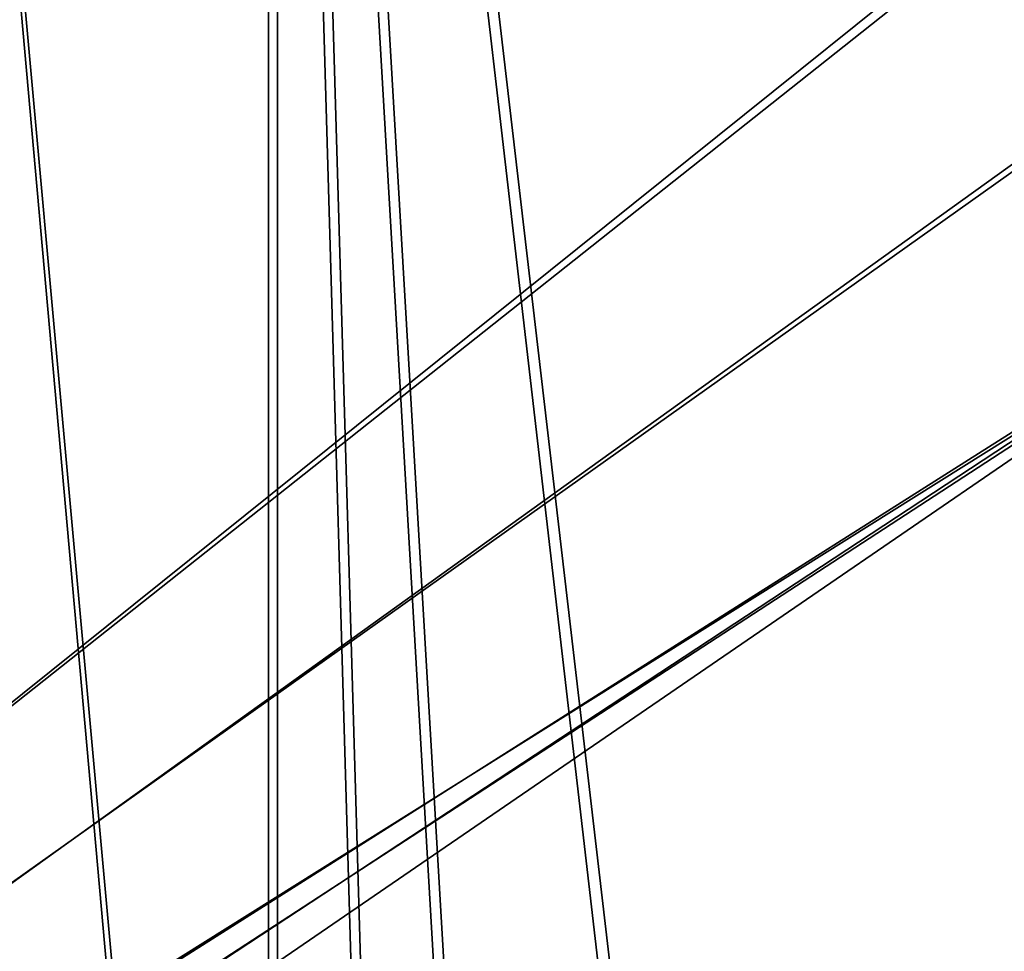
# Model space of a CAD drawing. Header units: metres. Extents: x -904 to 0, y -908 to 0.
# Tile 42 of 134: x -222 to -117, y -546 to -446. Entities that reach past the tile are written whole.
import ezdxf

# ---------------------------------------------------------------- set-up
doc = ezdxf.new("R2010")
doc.units = ezdxf.units.M

msp = doc.modelspace()

# ---------------------------------------------------------------- linework, layer by layer
at = {"layer": 'None012311'}
for points in [[(-452.00235, -701.143799, 107.12117), (-465.701691, -69.252586, 123.667824), (-71.672775, -399.771973, 115.012871)], [(-73.59713, -399.498657, 118.021057), (-465.757965, -71.129059, 126.619713), (-452.00235, -703.006531, 110.073418)], [(-75.414772, -432.511597, 117.156578), (-73.59713, -399.498657, 118.021057), (-452.00235, -703.006531, 110.073418)], [(-71.672775, -399.771973, 115.012871), (-73.531425, -432.316986, 114.160645), (-452.00235, -701.143799, 107.12117)], [(-73.531425, -432.316986, 114.160645), (-74.874588, -464.850952, 113.308716), (-452.00235, -701.143799, 107.12117)], [(-75.414772, -432.511597, 117.156578), (-452.00235, -703.006531, 110.073418), (-76.726997, -465.369781, 116.296158)], [(-452.00235, -701.143799, 107.12117), (-74.874588, -464.850952, 113.308716), (-439.541016, -702.286743, 107.09124)], [(-452.00235, -703.006531, 110.073418), (-439.865814, -704.11969, 110.044273), (-76.726997, -465.369781, 116.296158)], [(-76.726997, -465.369781, 116.296158), (-439.865814, -704.11969, 110.044273), (-77.852707, -530.450745, 114.591949)], [(-74.874588, -464.850952, 113.308716), (-426.795593, -705.950073, 106.995316), (-439.541016, -702.286743, 107.09124)], [(-74.874588, -464.850952, 113.308716), (-76.020103, -529.826416, 111.607269), (-426.795593, -705.950073, 106.995316)], [(-439.865814, -704.11969, 110.044273), (-427.452545, -707.6875, 109.950844), (-77.852707, -530.450745, 114.591949)], [(-77.852707, -530.450745, 114.591949), (-427.452545, -707.6875, 109.950844), (-416.817261, -713.039001, 109.810707)], [(-76.020103, -529.826416, 111.607269), (-415.876404, -711.444336, 106.85144), (-426.795593, -705.950073, 106.995316)], [(-416.817261, -713.039001, 109.810707), (-77.015099, -595.536011, 112.887634), (-77.852707, -530.450745, 114.591949)], [(-76.020103, -529.826416, 111.607269), (-75.124039, -594.647217, 109.909882), (-415.876404, -711.444336, 106.85144)]]:
    msp.add_3dface(points, dxfattribs=at)
at = {"layer": 'None012312'}
for points in [[(-720.775391, -740.804871, 2170), (-194.320099, -740.804871, 2170), (-244.002335, -194.321701, 2170)], [(-244.002335, -194.321701, 2170), (-194.320099, -740.804871, 2170), (-194.320099, -244.003937, 2170)], [(-244.002335, -195.267593, 2167.144043), (-195.265991, -740.003967, 2167.144043), (-720.775391, -740.003967, 2167.144043)], [(-195.265991, -244.003937, 2167.144043), (-195.265991, -740.003967, 2167.144043), (-244.002335, -195.267593, 2167.144043)], [(-195.265991, -740.003967, 2167.144043), (-195.265991, -244.003937, 2167.144043), (-180.38501, -756.770996, 2157.224365)], [(-195.265991, -244.003937, 2167.144043), (-164.589264, -772.242615, 2146.695068), (-180.38501, -756.770996, 2157.224365)], [(-164.589264, -772.242615, 2146.695068), (-195.265991, -244.003937, 2167.144043), (-130.859543, -799.576477, 2124.210693)], [(-195.265991, -244.003937, 2167.144043), (-57.658901, -244.003937, 2075.415527), (-130.859543, -799.576477, 2124.210693)], [(-55.043732, -244.003937, 2077.158691), (-194.320099, -244.003937, 2170), (-129.177826, -801.324829, 2126.576416)], [(-194.320099, -244.003937, 2170), (-163.311691, -773.56012, 2149.329834), (-129.177826, -801.324829, 2126.576416)], [(-194.320099, -740.804871, 2170), (-179.283905, -757.842163, 2159.976807), (-194.320099, -244.003937, 2170)], [(-179.283905, -757.842163, 2159.976807), (-163.311691, -773.56012, 2149.329834), (-194.320099, -244.003937, 2170)], [(-130.859543, -799.576477, 2124.210693), (-57.658901, -244.003937, 2075.415527), (-95.010384, -822.552795, 2100.313965)], [(-55.043732, -244.003937, 2077.158691), (-129.177826, -801.324829, 2126.576416), (-92.87767, -824.654602, 2102.378662)]]:
    msp.add_3dface(points, dxfattribs=at)

doc.saveas('drawing.dxf')
